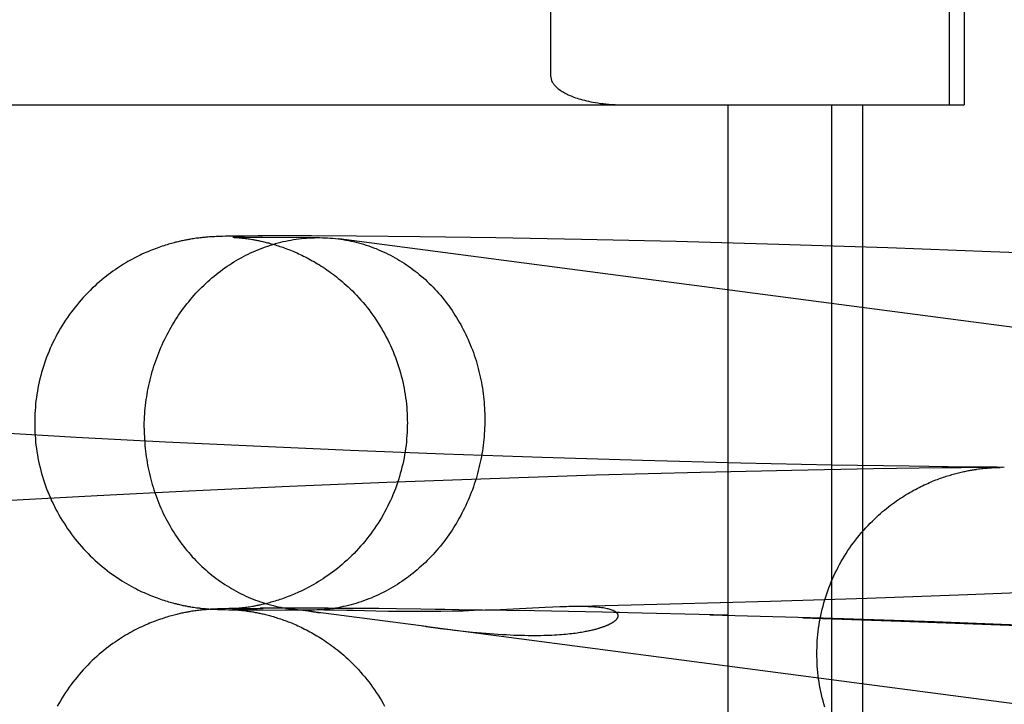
# Model space of a CAD drawing. Header units: inches. Extents: x 0 to 215, y 0 to 139.
# Tile 33 of 112: x 104.2727 to 104.3757, y 49.0084 to 49.08. Entities that reach past the tile are written whole.
import ezdxf

# ---------------------------------------------------------------- set-up
doc = ezdxf.new("R2010")
doc.units = ezdxf.units.IN
doc.header["$LTSCALE"] = 11.804375
doc.header["$MEASUREMENT"] = 0
doc.linetypes.add('HIDDEN', pattern=[0.2, 0.1, -0.1])
doc.layers.add('DEFAULT_2', color=8, linetype='HIDDEN')

msp = doc.modelspace()

# ---------------------------------------------------------------- linework, layer by layer
at = {"layer": 'DEFAULT_2', "color": 8, "linetype": 'HIDDEN'}
for p, q in [((104.36994, 49.07108), (104.36994, 49.44608)), ((104.3715, 49.07108), (104.3715, 49.44608)), ((104.32823, 49.07398), (104.32823, 49.44318)), ((103.8939, 49.07108), (104.37149, 49.07108)), ((104.34676, 49.07108), (104.34676, 48.91483)), ((104.35759, 49.07108), (104.35759, 48.91483)), ((104.36083, 49.07108), (104.36083, 48.91483)), ((104.29214, 49.05722), (104.29203, 49.05721)), ((104.29225, 49.05723), (104.29214, 49.05722)), ((104.29235, 49.05723), (104.29225, 49.05723)), ((104.2925, 49.05725), (104.29235, 49.05723)), ((104.29264, 49.05726), (104.2925, 49.05725)), ((104.29277, 49.05726), (104.29264, 49.05726)), ((104.2929, 49.05727), (104.29277, 49.05726)), ((104.29304, 49.05728), (104.2929, 49.05727)), ((104.29321, 49.05729), (104.29304, 49.05728)), ((104.29338, 49.05729), (104.29321, 49.05729)), ((104.2936, 49.0573), (104.29338, 49.05729)), ((104.29387, 49.05731), (104.2936, 49.0573)), ((104.29419, 49.05732), (104.29387, 49.05731)), ((104.29464, 49.05733), (104.29419, 49.05732)), ((104.29528, 49.05734), (104.29464, 49.05733)), ((104.29492, 49.05722), (104.29492, 49.05722)), ((104.29495, 49.05722), (104.29494, 49.05722)), ((104.29494, 49.05722), (104.29497, 49.05722)), ((104.29502, 49.05722), (104.29496, 49.05722)), ((104.29499, 49.05722), (104.29504, 49.05722)), ((104.29516, 49.05721), (104.29502, 49.05722)), ((104.29504, 49.05722), (104.2951, 49.05721)), ((104.2951, 49.05721), (104.29518, 49.05721)), ((104.29545, 49.05721), (104.29516, 49.05721)), ((104.29617, 49.05735), (104.29528, 49.05734)), ((104.2976, 49.05736), (104.29617, 49.05735)), ((104.29987, 49.05737), (104.2976, 49.05736)), ((104.3032, 49.05737), (104.29987, 49.05737)), ((104.30791, 49.05734), (104.3032, 49.05737)), ((104.31456, 49.05728), (104.30791, 49.05734)), ((104.32246, 49.05716), (104.31456, 49.05728)), ((104.29068, 49.05704), (104.29051, 49.05701)), ((104.29084, 49.05706), (104.29068, 49.05704)), ((104.29099, 49.05709), (104.29084, 49.05706)), ((104.29113, 49.05711), (104.29099, 49.05709)), ((104.29127, 49.05712), (104.29113, 49.05711)), ((104.29141, 49.05714), (104.29127, 49.05712)), ((104.29154, 49.05716), (104.29141, 49.05714)), ((104.29167, 49.05717), (104.29154, 49.05716)), ((104.29179, 49.05718), (104.29167, 49.05717)), ((104.29191, 49.0572), (104.29179, 49.05718)), ((104.29203, 49.05721), (104.29191, 49.0572)), ((104.29518, 49.05721), (104.29527, 49.0572)), ((104.29527, 49.0572), (104.29537, 49.05719)), ((104.29537, 49.05719), (104.29545, 49.05719)), ((104.29592, 49.0572), (104.29545, 49.05721)), ((104.29545, 49.05719), (104.29554, 49.05718)), ((104.29554, 49.05718), (104.29563, 49.05717)), ((104.29563, 49.05717), (104.29572, 49.05716)), ((104.29572, 49.05716), (104.29582, 49.05715)), ((104.29582, 49.05715), (104.29593, 49.05714)), ((104.29667, 49.05719), (104.29592, 49.0572)), ((104.29593, 49.05714), (104.29605, 49.05713)), ((104.29605, 49.05713), (104.29616, 49.05711)), ((104.29616, 49.05711), (104.29629, 49.0571)), ((104.29629, 49.0571), (104.29641, 49.05708)), ((104.29641, 49.05708), (104.29655, 49.05706)), ((104.29655, 49.05706), (104.29669, 49.05704)), ((104.29805, 49.05718), (104.29667, 49.05719)), ((104.29669, 49.05704), (104.29684, 49.05702)), ((104.30032, 49.05717), (104.29805, 49.05718)), ((104.30386, 49.05718), (104.30032, 49.05717)), ((104.3035, 49.05717), (104.30386, 49.05718)), ((104.52377, 49.02851), (104.30604, 49.05704)), ((104.33144, 49.057), (104.32246, 49.05716)), ((104.34135, 49.05677), (104.33144, 49.057)), ((104.35208, 49.05647), (104.34135, 49.05677)), ((104.3635, 49.0561), (104.35208, 49.05647)), ((104.37427, 49.05571), (104.3635, 49.0561)), ((104.38538, 49.05525), (104.37427, 49.05571)), ((104.27856, 49.0363), (104.27034, 49.03676)), ((104.2879, 49.03581), (104.27856, 49.0363)), ((104.29712, 49.03536), (104.2879, 49.03581)), ((104.30725, 49.03493), (104.29712, 49.03536)), ((104.31702, 49.03454), (104.30725, 49.03493)), ((104.32732, 49.03419), (104.31702, 49.03454)), ((104.33783, 49.03387), (104.32732, 49.03419)), ((104.34811, 49.0336), (104.33783, 49.03387)), ((104.35764, 49.0334), (104.34811, 49.0336)), ((104.34389, 49.03263), (104.33295, 49.03233)), ((104.35345, 49.03284), (104.34389, 49.03263)), ((104.36199, 49.033), (104.35345, 49.03284)), ((104.36572, 49.03327), (104.35764, 49.0334)), ((104.36918, 49.0331), (104.36199, 49.033)), ((104.37186, 49.03319), (104.36572, 49.03327)), ((104.37116, 49.03312), (104.36918, 49.0331)), ((104.3722, 49.03313), (104.37116, 49.03312)), ((104.37265, 49.03319), (104.37186, 49.03319)), ((104.37264, 49.03314), (104.3722, 49.03313)), ((104.37304, 49.03314), (104.37264, 49.03314)), ((104.37306, 49.03318), (104.37265, 49.03319)), ((104.37281, 49.03296), (104.37298, 49.03299)), ((104.37298, 49.03299), (104.37313, 49.03301)), ((104.37328, 49.03314), (104.37304, 49.03314)), ((104.37344, 49.03318), (104.37306, 49.03318)), ((104.37313, 49.03301), (104.37328, 49.03303)), ((104.37351, 49.03314), (104.37328, 49.03314)), ((104.37328, 49.03303), (104.37342, 49.03304)), ((104.37342, 49.03304), (104.37355, 49.03306)), ((104.37367, 49.03318), (104.37344, 49.03318)), ((104.37372, 49.03314), (104.37351, 49.03314)), ((104.37355, 49.03306), (104.37368, 49.03307)), ((104.37388, 49.03318), (104.37367, 49.03318)), ((104.37368, 49.03307), (104.3738, 49.03308)), ((104.37391, 49.03315), (104.37372, 49.03314)), ((104.3738, 49.03308), (104.37391, 49.03309)), ((104.37408, 49.03317), (104.37388, 49.03318)), ((104.37391, 49.03309), (104.37402, 49.0331)), ((104.37402, 49.0331), (104.37413, 49.03311)), ((104.37426, 49.03317), (104.37408, 49.03317)), ((104.37413, 49.03311), (104.37422, 49.03311)), ((104.37435, 49.03312), (104.37447, 49.03313)), ((104.37447, 49.03313), (104.37457, 49.03313)), ((104.37524, 49.03316), (104.37452, 49.03315)), ((104.37457, 49.03313), (104.37466, 49.03314)), ((104.37466, 49.03314), (104.37478, 49.03314)), ((104.37478, 49.03314), (104.37488, 49.03315)), ((104.37488, 49.03315), (104.37496, 49.03315)), ((104.37568, 49.03316), (104.37492, 49.03317)), ((104.37496, 49.03315), (104.37505, 49.03315)), ((104.37505, 49.03315), (104.37524, 49.03316)), ((104.37505, 49.03315), (104.37514, 49.03315)), ((104.37515, 49.03315), (104.37515, 49.03315)), ((104.37521, 49.03316), (104.37522, 49.03316)), ((104.37544, 49.03316), (104.3754, 49.03316)), ((104.31107, 49.03158), (104.30088, 49.03116)), ((104.32187, 49.03197), (104.31107, 49.03158)), ((104.33295, 49.03233), (104.32187, 49.03197)), ((104.29034, 49.03068), (104.28077, 49.0302)), ((104.30088, 49.03116), (104.29034, 49.03068)), ((104.28077, 49.0302), (104.27109, 49.02967)), ((104.38149, 49.02023), (104.37184, 49.01984)), ((104.35123, 49.01913), (104.34068, 49.01884)), ((104.36132, 49.01945), (104.35123, 49.01913)), ((104.37184, 49.01984), (104.36132, 49.01945)), ((104.29067, 49.01811), (104.29051, 49.01808)), ((104.29083, 49.01813), (104.29067, 49.01811)), ((104.2907, 49.01856), (104.29086, 49.01853)), ((104.29098, 49.01815), (104.29083, 49.01813)), ((104.29086, 49.01853), (104.29101, 49.01851)), ((104.29113, 49.01817), (104.29098, 49.01815)), ((104.29101, 49.01851), (104.29115, 49.01849)), ((104.29126, 49.01819), (104.29113, 49.01817)), ((104.29115, 49.01849), (104.29129, 49.01847)), ((104.2914, 49.01821), (104.29126, 49.01819)), ((104.29129, 49.01847), (104.29143, 49.01846)), ((104.29153, 49.01822), (104.2914, 49.01821)), ((104.29166, 49.01824), (104.29153, 49.01822)), ((104.29162, 49.01843), (104.29175, 49.01842)), ((104.29178, 49.01825), (104.29166, 49.01824)), ((104.29175, 49.01842), (104.29188, 49.01841)), ((104.29191, 49.01826), (104.29178, 49.01825)), ((104.29188, 49.01841), (104.29199, 49.0184)), ((104.29202, 49.01827), (104.29191, 49.01826)), ((104.29199, 49.0184), (104.29211, 49.01839)), ((104.29213, 49.01828), (104.29202, 49.01827)), ((104.29211, 49.01839), (104.29222, 49.01838)), ((104.29224, 49.01829), (104.29213, 49.01828)), ((104.29222, 49.01838), (104.29233, 49.01837)), ((104.29234, 49.0183), (104.29224, 49.01829)), ((104.29233, 49.01837), (104.29243, 49.01836)), ((104.29249, 49.01831), (104.29234, 49.0183)), ((104.29243, 49.01836), (104.29258, 49.01835)), ((104.29263, 49.01832), (104.29249, 49.01831)), ((104.29258, 49.01835), (104.29273, 49.01834)), ((104.29272, 49.01833), (104.29263, 49.01832)), ((104.29286, 49.01833), (104.29272, 49.01833)), ((104.29273, 49.01834), (104.29287, 49.01833)), ((104.29299, 49.01834), (104.29286, 49.01833)), ((104.29287, 49.01833), (104.293, 49.01833)), ((104.29316, 49.01835), (104.29299, 49.01834)), ((104.293, 49.01833), (104.29318, 49.01832)), ((104.29334, 49.01836), (104.29316, 49.01835)), ((104.29318, 49.01832), (104.29335, 49.01831)), ((104.29355, 49.01837), (104.29334, 49.01836)), ((104.29335, 49.01831), (104.29356, 49.0183)), ((104.29382, 49.01837), (104.29355, 49.01837)), ((104.29356, 49.0183), (104.29382, 49.01829)), ((104.29414, 49.01838), (104.29382, 49.01837)), ((104.29382, 49.01829), (104.29414, 49.01829)), ((104.29454, 49.01839), (104.29414, 49.01838)), ((104.29414, 49.01829), (104.29453, 49.01828)), ((104.29453, 49.01828), (104.29508, 49.01827)), ((104.29509, 49.0184), (104.29454, 49.01839)), ((104.29492, 49.01838), (104.29495, 49.01838)), ((104.29492, 49.01829), (104.29492, 49.01829)), ((104.29493, 49.01829), (104.29497, 49.01828)), ((104.29495, 49.01838), (104.29501, 49.01838)), ((104.29497, 49.01828), (104.29502, 49.01828)), ((104.29502, 49.01839), (104.29498, 49.01838)), ((104.29511, 49.01828), (104.29499, 49.01828)), ((104.29509, 49.01839), (104.29502, 49.01839)), ((104.29502, 49.01828), (104.29508, 49.01828)), ((104.29503, 49.01838), (104.29519, 49.01839)), ((104.29508, 49.01828), (104.29516, 49.01827)), ((104.29508, 49.01827), (104.29638, 49.01826)), ((104.29509, 49.0184), (104.29675, 49.01841)), ((104.29533, 49.01828), (104.29511, 49.01828)), ((104.29516, 49.01827), (104.29524, 49.01827)), ((104.29529, 49.0184), (104.29519, 49.0184)), ((104.29519, 49.01839), (104.29548, 49.0184)), ((104.29524, 49.01827), (104.29535, 49.01826)), ((104.29537, 49.01841), (104.29529, 49.0184)), ((104.29574, 49.01827), (104.29533, 49.01828)), ((104.29535, 49.01826), (104.29542, 49.01825)), ((104.29545, 49.01842), (104.29537, 49.01841)), ((104.29542, 49.01825), (104.2955, 49.01825)), ((104.29553, 49.01842), (104.29545, 49.01842)), ((104.29548, 49.0184), (104.29596, 49.0184)), ((104.2955, 49.01825), (104.29559, 49.01824)), ((104.29563, 49.01843), (104.29553, 49.01842)), ((104.29559, 49.01824), (104.29569, 49.01823)), ((104.29572, 49.01844), (104.29563, 49.01843)), ((104.29569, 49.01823), (104.29579, 49.01822)), ((104.29583, 49.01845), (104.29572, 49.01844)), ((104.29579, 49.01822), (104.29589, 49.01821)), ((104.29594, 49.01846), (104.29583, 49.01845)), ((104.29585, 49.01826), (104.30313, 49.01823)), ((104.29605, 49.01848), (104.29594, 49.01846)), ((104.29617, 49.01849), (104.29605, 49.01848)), ((104.29606, 49.01819), (104.29618, 49.01818)), ((104.29629, 49.01851), (104.29617, 49.01849)), ((104.29618, 49.01818), (104.29631, 49.01816)), ((104.29642, 49.01852), (104.29629, 49.01851)), ((104.29631, 49.01816), (104.29643, 49.01814)), ((104.29749, 49.01825), (104.29638, 49.01826)), ((104.29641, 49.01842), (104.29813, 49.01842)), ((104.29655, 49.01854), (104.29642, 49.01852)), ((104.29643, 49.01814), (104.29657, 49.01812)), ((104.29669, 49.01856), (104.29655, 49.01854)), ((104.29657, 49.01812), (104.29671, 49.0181)), ((104.29684, 49.01859), (104.29669, 49.01856)), ((104.29671, 49.0181), (104.29686, 49.01808)), ((104.29701, 49.01861), (104.29684, 49.01859)), ((104.30119, 49.01844), (104.29782, 49.01843)), ((104.30406, 49.01825), (104.30044, 49.01824)), ((104.31517, 49.01651), (104.30097, 49.01837)), ((104.30493, 49.01843), (104.30104, 49.01843)), ((104.30392, 49.01825), (104.30313, 49.01823)), ((104.30329, 49.01823), (104.30327, 49.01823)), ((104.30332, 49.01823), (104.3033, 49.01823)), ((104.30338, 49.01824), (104.30333, 49.01823)), ((104.30343, 49.01824), (104.30338, 49.01824)), ((104.30427, 49.01825), (104.30406, 49.01825)), ((104.30454, 49.01824), (104.30427, 49.01825)), ((104.31022, 49.01839), (104.30454, 49.01842)), ((104.30494, 49.01824), (104.30454, 49.01824)), ((104.30555, 49.01823), (104.30494, 49.01824)), ((104.30688, 49.0182), (104.30555, 49.01823)), ((104.3072, 49.01819), (104.30688, 49.0182)), ((104.31713, 49.01831), (104.30956, 49.01839)), ((104.31124, 49.0181), (104.30991, 49.01813)), ((104.31245, 49.01809), (104.31124, 49.0181)), ((104.31338, 49.01808), (104.31245, 49.01809)), ((104.31442, 49.01808), (104.31338, 49.01808)), ((104.31554, 49.01808), (104.31442, 49.01808)), ((104.31671, 49.01809), (104.31554, 49.01808)), ((104.32607, 49.01817), (104.31612, 49.01831)), ((104.31789, 49.01811), (104.31671, 49.01809)), ((104.31907, 49.01814), (104.31789, 49.01811)), ((104.32022, 49.01818), (104.31907, 49.01814)), ((104.32134, 49.01822), (104.32022, 49.01818)), ((104.32296, 49.01828), (104.32134, 49.01822)), ((104.32765, 49.01851), (104.32296, 49.01828)), ((104.33543, 49.01798), (104.32473, 49.01818)), ((104.32844, 49.01854), (104.32765, 49.01851)), ((104.34068, 49.01884), (104.32987, 49.01859)), ((104.30385, 49.018), (104.30408, 49.01797)), ((104.34676, 49.01769), (104.3348, 49.01797)), ((104.35672, 49.01739), (104.34488, 49.01772)), ((104.35461, 49.01743), (104.36486, 49.01709)), ((104.36839, 49.017), (104.35672, 49.01739)), ((104.36486, 49.01709), (104.37431, 49.01673)), ((104.51877, 48.98983), (104.31481, 49.01656)), ((104.31517, 49.01651), (104.31667, 49.01632)), ((104.31667, 49.01632), (104.31765, 49.0162)), ((104.3191, 49.01604), (104.32005, 49.01594)), ((104.37932, 49.01657), (104.36839, 49.017)), ((104.37431, 49.01673), (104.384, 49.01633))]:
    msp.add_line(p, q, dxfattribs=at)
for points in [[(104.32823, 49.07398), (104.32826, 49.07378), (104.32831, 49.07361), (104.32837, 49.07345), (104.32846, 49.07332), (104.32855, 49.0732), (104.32864, 49.07308), (104.32875, 49.07297), (104.32886, 49.07287), (104.32897, 49.07277), (104.32908, 49.07269), (104.32919, 49.0726), (104.32931, 49.07253), (104.32943, 49.07245), (104.32955, 49.07238), (104.32967, 49.07231), (104.3298, 49.07225), (104.32993, 49.07218), (104.33006, 49.07212), (104.3302, 49.07205), (104.33035, 49.07199), (104.3305, 49.07193), (104.33065, 49.07187), (104.33081, 49.07181), (104.33098, 49.07176), (104.33116, 49.0717), (104.33135, 49.07165), (104.33154, 49.07159), (104.33174, 49.07154), (104.33195, 49.07149), (104.33217, 49.07144), (104.3324, 49.07139), (104.33264, 49.07134), (104.33289, 49.0713), (104.33315, 49.07126), (104.33342, 49.07122), (104.33371, 49.07119), (104.334, 49.07116), (104.33431, 49.07113), (104.33463, 49.07111), (104.33497, 49.07109), (104.33532, 49.07108), (104.33568, 49.07108)], [(104.29051, 49.05701), (104.29042, 49.057), (104.29033, 49.05698), (104.29024, 49.05696), (104.29014, 49.05695), (104.29003, 49.05693), (104.28993, 49.05691), (104.28982, 49.05688), (104.2897, 49.05686), (104.28959, 49.05684), (104.28947, 49.05681), (104.28934, 49.05678), (104.28922, 49.05675), (104.28909, 49.05672), (104.28895, 49.05669), (104.28881, 49.05665), (104.28867, 49.05661), (104.28853, 49.05657), (104.28838, 49.05653), (104.28822, 49.05649), (104.28807, 49.05644), (104.2879, 49.05639), (104.28774, 49.05634), (104.28756, 49.05628), (104.28739, 49.05622), (104.28721, 49.05616), (104.28702, 49.05609), (104.28683, 49.05602), (104.28664, 49.05595), (104.28645, 49.05587), (104.28626, 49.0558), (104.28606, 49.05571), (104.28586, 49.05563), (104.28566, 49.05554), (104.28545, 49.05544), (104.28525, 49.05534), (104.28504, 49.05524), (104.28483, 49.05514), (104.28462, 49.05503), (104.2844, 49.05491), (104.28419, 49.05479), (104.28397, 49.05467), (104.28375, 49.05454), (104.28353, 49.05441), (104.28331, 49.05427), (104.28309, 49.05413), (104.28287, 49.05398), (104.28264, 49.05383), (104.28241, 49.05367), (104.28218, 49.05351), (104.28195, 49.05333), (104.28172, 49.05315), (104.28148, 49.05296), (104.28124, 49.05277), (104.28099, 49.05256), (104.28074, 49.05234), (104.2805, 49.05212), (104.28025, 49.05189), (104.28001, 49.05166), (104.27977, 49.05142), (104.27954, 49.05118), (104.27931, 49.05093), (104.27909, 49.05068), (104.27887, 49.05043), (104.27865, 49.05017), (104.27844, 49.04991), (104.27824, 49.04964), (104.27803, 49.04938), (104.27784, 49.0491), (104.27764, 49.04883), (104.27746, 49.04855), (104.27727, 49.04827), (104.27709, 49.04799), (104.27692, 49.0477), (104.27675, 49.04741), (104.27659, 49.04711), (104.27643, 49.04682), (104.27628, 49.04652), (104.27613, 49.04622), (104.27599, 49.04591), (104.27585, 49.04561), (104.27572, 49.0453), (104.27559, 49.04499), (104.27547, 49.04467), (104.27535, 49.04436), (104.27524, 49.04404), (104.27514, 49.04372), (104.27504, 49.0434), (104.27495, 49.04308), (104.27486, 49.04276), (104.27477, 49.04243), (104.2747, 49.0421), (104.27463, 49.04178), (104.27456, 49.04145), (104.2745, 49.04112), (104.27445, 49.04078), (104.2744, 49.04045), (104.27435, 49.04012), (104.27432, 49.03979), (104.27429, 49.03945), (104.27426, 49.03912), (104.27424, 49.03878), (104.27423, 49.03845), (104.27422, 49.03811), (104.27422, 49.0378)], [(104.28569, 49.03725), (104.28569, 49.03755), (104.28569, 49.03784), (104.2857, 49.03814), (104.28572, 49.03844), (104.28574, 49.03874), (104.28576, 49.03904), (104.28579, 49.03934), (104.28582, 49.03964), (104.28586, 49.03994), (104.2859, 49.04024), (104.28594, 49.04053), (104.28599, 49.04083), (104.28604, 49.04113), (104.2861, 49.04142), (104.28616, 49.04171), (104.28622, 49.04201), (104.28629, 49.0423), (104.28637, 49.04259), (104.28644, 49.04288), (104.28652, 49.04317), (104.28661, 49.04346), (104.2867, 49.04374), (104.28679, 49.04403), (104.28689, 49.04431), (104.28699, 49.04459), (104.2871, 49.04487), (104.2872, 49.04515), (104.28732, 49.04542), (104.28743, 49.0457), (104.28755, 49.04597), (104.28768, 49.04624), (104.28781, 49.04651), (104.28794, 49.04678), (104.28807, 49.04704), (104.28821, 49.0473), (104.28835, 49.04756), (104.2885, 49.04782), (104.28865, 49.04807), (104.2888, 49.04833), (104.28896, 49.04858), (104.28912, 49.04883), (104.28928, 49.04907), (104.28945, 49.04931), (104.28962, 49.04955), (104.2898, 49.04979), (104.28997, 49.05002), (104.29015, 49.05025), (104.29034, 49.05048), (104.29052, 49.05071), (104.29071, 49.05093), (104.2909, 49.05115), (104.2911, 49.05136), (104.2913, 49.05157), (104.2915, 49.05178), (104.2917, 49.05199), (104.29191, 49.05219), (104.29212, 49.05239), (104.29233, 49.05258), (104.29255, 49.05278), (104.29277, 49.05296), (104.29299, 49.05315), (104.29321, 49.05333), (104.29343, 49.05351), (104.29366, 49.05368), (104.29389, 49.05385), (104.29412, 49.05401), (104.29436, 49.05418), (104.29459, 49.05433), (104.29483, 49.05449), (104.29507, 49.05464), (104.29532, 49.05479), (104.29556, 49.05493), (104.29581, 49.05507), (104.29606, 49.0552), (104.29631, 49.05533), (104.29656, 49.05545), (104.29681, 49.05558), (104.29707, 49.05569), (104.29732, 49.05581), (104.29758, 49.05591), (104.29784, 49.05602), (104.2981, 49.05612), (104.29836, 49.05621), (104.29863, 49.0563), (104.29889, 49.05639), (104.29916, 49.05647), (104.29942, 49.05655), (104.29969, 49.05662), (104.29996, 49.05669), (104.30023, 49.05676), (104.3005, 49.05682), (104.30077, 49.05687), (104.30104, 49.05692), (104.30131, 49.05697), (104.30159, 49.05701), (104.30186, 49.05705), (104.30213, 49.05708), (104.30241, 49.05711), (104.30268, 49.05713), (104.30296, 49.05715), (104.30323, 49.05716), (104.3035, 49.05717)], [(104.29684, 49.05702), (104.297, 49.05699), (104.29708, 49.05697), (104.29717, 49.05696), (104.29726, 49.05694), (104.29735, 49.05693), (104.29744, 49.05691), (104.29754, 49.05689), (104.29765, 49.05687), (104.29775, 49.05685), (104.29786, 49.05682), (104.29797, 49.0568), (104.29809, 49.05677), (104.29821, 49.05674), (104.29833, 49.05671), (104.29845, 49.05668), (104.29858, 49.05665), (104.29872, 49.05662), (104.29885, 49.05658), (104.29899, 49.05654), (104.29913, 49.0565), (104.29927, 49.05646), (104.29942, 49.05642), (104.29957, 49.05637), (104.29972, 49.05632), (104.29987, 49.05627), (104.30003, 49.05622), (104.30018, 49.05617), (104.30034, 49.05611), (104.3005, 49.05605), (104.30066, 49.05599), (104.30083, 49.05593), (104.30099, 49.05586), (104.30116, 49.05579), (104.30133, 49.05572), (104.30149, 49.05565), (104.30167, 49.05558), (104.30184, 49.0555), (104.30201, 49.05542), (104.30219, 49.05533), (104.30236, 49.05525), (104.30254, 49.05516), (104.30272, 49.05507), (104.3029, 49.05497), (104.30309, 49.05487), (104.30327, 49.05477), (104.30345, 49.05467), (104.30364, 49.05456), (104.30383, 49.05444), (104.30402, 49.05433), (104.30421, 49.05421), (104.3044, 49.05408), (104.3046, 49.05395), (104.30479, 49.05382), (104.30499, 49.05368), (104.30519, 49.05354), (104.30539, 49.05339), (104.30559, 49.05324), (104.30579, 49.05309), (104.30599, 49.05292), (104.3062, 49.05276), (104.3064, 49.05258), (104.30661, 49.0524), (104.30682, 49.05222), (104.30703, 49.05202), (104.30724, 49.05182), (104.30746, 49.05161), (104.30769, 49.05138), (104.30791, 49.05115), (104.30814, 49.0509), (104.30836, 49.05065), (104.30858, 49.0504), (104.3088, 49.05014), (104.30901, 49.04988), (104.30921, 49.04962), (104.30941, 49.04935), (104.30961, 49.04908), (104.3098, 49.0488), (104.30999, 49.04852), (104.31017, 49.04824), (104.31035, 49.04796), (104.31052, 49.04767), (104.31069, 49.04738), (104.31085, 49.04709), (104.31101, 49.04679), (104.31116, 49.04649), (104.31131, 49.04619), (104.31145, 49.04589), (104.31159, 49.04558), (104.31172, 49.04528), (104.31185, 49.04497), (104.31197, 49.04465), (104.31208, 49.04434), (104.31219, 49.04402), (104.3123, 49.0437), (104.3124, 49.04338), (104.31249, 49.04306), (104.31258, 49.04274), (104.31266, 49.04242), (104.31274, 49.04209), (104.31281, 49.04176), (104.31287, 49.04143), (104.31293, 49.0411), (104.31299, 49.04077), (104.31303, 49.04044), (104.31308, 49.04011), (104.31311, 49.03978), (104.31315, 49.03944), (104.31317, 49.03911), (104.31319, 49.03878), (104.3132, 49.03844), (104.31321, 49.03811), (104.31322, 49.0378)], [(104.30386, 49.05718), (104.30405, 49.05718), (104.30433, 49.05717), (104.3046, 49.05717), (104.30487, 49.05715), (104.30515, 49.05713), (104.30542, 49.05711), (104.30569, 49.05708), (104.30597, 49.05705), (104.30604, 49.05704)], [(104.30604, 49.05704), (104.30624, 49.05701), (104.30651, 49.05697), (104.30678, 49.05693), (104.30705, 49.05688), (104.30732, 49.05682), (104.30758, 49.05676), (104.30785, 49.0567), (104.30812, 49.05663), (104.30838, 49.05656), (104.30864, 49.05648), (104.30891, 49.0564), (104.30917, 49.05631), (104.30943, 49.05622), (104.30968, 49.05613), (104.30994, 49.05603), (104.3102, 49.05592), (104.31045, 49.05581), (104.3107, 49.0557), (104.31095, 49.05558), (104.3112, 49.05546), (104.31145, 49.05534), (104.31169, 49.05521), (104.31193, 49.05508), (104.31217, 49.05494), (104.31241, 49.0548), (104.31265, 49.05465), (104.31288, 49.0545), (104.31312, 49.05435), (104.31335, 49.05419), (104.31357, 49.05403), (104.3138, 49.05386), (104.31402, 49.05369), (104.31424, 49.05352), (104.31446, 49.05334), (104.31467, 49.05316), (104.31489, 49.05298), (104.3151, 49.05279), (104.3153, 49.0526), (104.31551, 49.0524), (104.31571, 49.05221), (104.31591, 49.052), (104.3161, 49.0518), (104.3163, 49.05159), (104.31649, 49.05138), (104.31667, 49.05116), (104.31686, 49.05094), (104.31704, 49.05072), (104.31721, 49.0505), (104.31739, 49.05027), (104.31756, 49.05004), (104.31772, 49.04981), (104.31789, 49.04957), (104.31805, 49.04933), (104.3182, 49.04909), (104.31836, 49.04884), (104.31851, 49.0486), (104.31865, 49.04835), (104.3188, 49.04809), (104.31893, 49.04784), (104.31907, 49.04758), (104.3192, 49.04732), (104.31933, 49.04706), (104.31945, 49.0468), (104.31957, 49.04653), (104.31969, 49.04626), (104.3198, 49.04599), (104.31991, 49.04572), (104.32002, 49.04545), (104.32012, 49.04517), (104.32022, 49.04489), (104.32031, 49.04461), (104.3204, 49.04433), (104.32048, 49.04405), (104.32056, 49.04376), (104.32064, 49.04348), (104.32071, 49.04319), (104.32078, 49.0429), (104.32085, 49.04261), (104.32091, 49.04232), (104.32097, 49.04203), (104.32102, 49.04174), (104.32107, 49.04144), (104.32111, 49.04115), (104.32115, 49.04085), (104.32119, 49.04056), (104.32122, 49.04026), (104.32125, 49.03996), (104.32127, 49.03966), (104.32129, 49.03937), (104.3213, 49.03907), (104.32131, 49.03877), (104.32132, 49.03847), (104.32132, 49.03817)], [(104.27422, 49.0378), (104.27422, 49.03749), (104.27423, 49.03716), (104.27424, 49.03682), (104.27426, 49.03648), (104.27429, 49.03615), (104.27432, 49.03581), (104.27435, 49.03548), (104.2744, 49.03515), (104.27445, 49.03481), (104.2745, 49.03448), (104.27456, 49.03415), (104.27463, 49.03382), (104.2747, 49.03349), (104.27478, 49.03316), (104.27486, 49.03284), (104.27495, 49.03251), (104.27504, 49.03219), (104.27514, 49.03187), (104.27525, 49.03155), (104.27536, 49.03123), (104.27547, 49.03091), (104.2756, 49.0306), (104.27572, 49.03029), (104.27586, 49.02998), (104.27599, 49.02967), (104.27614, 49.02937), (104.27629, 49.02907), (104.27644, 49.02877), (104.2766, 49.02847), (104.27676, 49.02818), (104.27693, 49.02788), (104.27711, 49.0276), (104.27729, 49.02731), (104.27747, 49.02703), (104.27766, 49.02675), (104.27785, 49.02648), (104.27805, 49.0262), (104.27825, 49.02594), (104.27846, 49.02567), (104.27867, 49.02541), (104.27889, 49.02515), (104.27911, 49.0249), (104.27933, 49.02465), (104.27956, 49.0244), (104.2798, 49.02416), (104.28004, 49.02392), (104.28028, 49.02369), (104.28053, 49.02346), (104.28078, 49.02323), (104.28103, 49.02301), (104.28129, 49.02279), (104.28155, 49.02258), (104.28181, 49.02238), (104.28206, 49.02218), (104.28232, 49.022), (104.28258, 49.02181), (104.28284, 49.02164), (104.28309, 49.02147), (104.28334, 49.02131), (104.28359, 49.02116), (104.28384, 49.02101), (104.28408, 49.02087), (104.28432, 49.02074), (104.28456, 49.02061), (104.28479, 49.02049), (104.28501, 49.02037), (104.28523, 49.02026), (104.28545, 49.02016), (104.28566, 49.02006), (104.28587, 49.01997), (104.28607, 49.01989), (104.28627, 49.0198), (104.28646, 49.01972), (104.28666, 49.01965), (104.28684, 49.01958), (104.28703, 49.01951), (104.28721, 49.01944), (104.28739, 49.01938), (104.28756, 49.01932), (104.28773, 49.01927), (104.2879, 49.01921), (104.28807, 49.01916), (104.28823, 49.01911), (104.28839, 49.01907), (104.28854, 49.01902), (104.28869, 49.01898), (104.28884, 49.01894), (104.28898, 49.01891), (104.28912, 49.01887), (104.28926, 49.01884), (104.28939, 49.01881), (104.28951, 49.01878), (104.28963, 49.01876), (104.28974, 49.01873), (104.28986, 49.01871), (104.28996, 49.01869), (104.29007, 49.01867), (104.29017, 49.01865), (104.29026, 49.01863), (104.29036, 49.01862), (104.29045, 49.0186), (104.29053, 49.01859), (104.2907, 49.01856)], [(104.31322, 49.0378), (104.31321, 49.03749), (104.3132, 49.03716), (104.31319, 49.03682), (104.31317, 49.03648), (104.31314, 49.03615), (104.31311, 49.03581), (104.31308, 49.03548), (104.31303, 49.03515), (104.31298, 49.03481), (104.31293, 49.03448), (104.31287, 49.03415), (104.3128, 49.03382), (104.31273, 49.03349), (104.31265, 49.03317), (104.31257, 49.03284), (104.31248, 49.03252), (104.31239, 49.03219), (104.31229, 49.03187), (104.31218, 49.03155), (104.31207, 49.03124), (104.31196, 49.03092), (104.31183, 49.03061), (104.31171, 49.0303), (104.31158, 49.02999), (104.31144, 49.02968), (104.31129, 49.02938), (104.31115, 49.02907), (104.31099, 49.02878), (104.31083, 49.02848), (104.31067, 49.02819), (104.3105, 49.02789), (104.31033, 49.02761), (104.31015, 49.02732), (104.30996, 49.02704), (104.30978, 49.02676), (104.30958, 49.02649), (104.30938, 49.02621), (104.30918, 49.02595), (104.30897, 49.02568), (104.30876, 49.02542), (104.30855, 49.02516), (104.30833, 49.02491), (104.3081, 49.02466), (104.30787, 49.02441), (104.30764, 49.02417), (104.3074, 49.02393), (104.30715, 49.0237), (104.30691, 49.02346), (104.30665, 49.02324), (104.3064, 49.02301), (104.30614, 49.0228), (104.30589, 49.02259), (104.30563, 49.02239), (104.30538, 49.0222), (104.30513, 49.02202), (104.30488, 49.02184), (104.30463, 49.02167), (104.30439, 49.02151), (104.30415, 49.02135), (104.30391, 49.02121), (104.30367, 49.02106), (104.30344, 49.02093), (104.30321, 49.0208), (104.30298, 49.02067), (104.30276, 49.02055), (104.30254, 49.02044), (104.30232, 49.02033), (104.30211, 49.02023), (104.3019, 49.02013), (104.3017, 49.02004), (104.30151, 49.01996), (104.30131, 49.01987), (104.30112, 49.01979), (104.30094, 49.01972), (104.30075, 49.01965), (104.30057, 49.01958), (104.3004, 49.01951), (104.30022, 49.01945), (104.30005, 49.01939), (104.29989, 49.01933), (104.29972, 49.01928), (104.29956, 49.01923), (104.2994, 49.01918), (104.29924, 49.01913), (104.29909, 49.01909), (104.29894, 49.01905), (104.2988, 49.01901), (104.29865, 49.01897), (104.29851, 49.01893), (104.29838, 49.0189), (104.29825, 49.01887), (104.29812, 49.01884), (104.298, 49.01881), (104.29789, 49.01879), (104.29777, 49.01876), (104.29767, 49.01874), (104.29756, 49.01872), (104.29746, 49.0187), (104.29736, 49.01868), (104.29727, 49.01866), (104.29718, 49.01864), (104.29709, 49.01863), (104.29701, 49.01861)], [(104.32132, 49.03817), (104.32132, 49.03787), (104.32131, 49.03757), (104.3213, 49.03727), (104.32129, 49.03697), (104.32127, 49.03667), (104.32125, 49.03637), (104.32122, 49.03607), (104.32119, 49.03577), (104.32115, 49.03547), (104.32111, 49.03518), (104.32107, 49.03488), (104.32102, 49.03458), (104.32097, 49.03429), (104.32091, 49.03399), (104.32085, 49.0337), (104.32078, 49.03341), (104.32071, 49.03311), (104.32064, 49.03282), (104.32056, 49.03253), (104.32048, 49.03225), (104.3204, 49.03196), (104.32031, 49.03167), (104.32022, 49.03139), (104.32012, 49.03111), (104.32002, 49.03082), (104.31991, 49.03054), (104.3198, 49.03027), (104.31969, 49.02999), (104.31957, 49.02972), (104.31945, 49.02944), (104.31933, 49.02917), (104.3192, 49.0289), (104.31907, 49.02864), (104.31893, 49.02837), (104.3188, 49.02811), (104.31865, 49.02785), (104.31851, 49.02759), (104.31836, 49.02734), (104.3182, 49.02709), (104.31805, 49.02684), (104.31789, 49.02659), (104.31772, 49.02634), (104.31756, 49.0261), (104.31739, 49.02586), (104.31721, 49.02563), (104.31704, 49.02539), (104.31686, 49.02516), (104.31667, 49.02493), (104.31649, 49.02471), (104.3163, 49.02449), (104.3161, 49.02427), (104.31591, 49.02405), (104.31571, 49.02384), (104.31551, 49.02363), (104.3153, 49.02343), (104.3151, 49.02322), (104.31489, 49.02303), (104.31467, 49.02283), (104.31446, 49.02264), (104.31424, 49.02245), (104.31402, 49.02227), (104.3138, 49.02208), (104.31357, 49.02191), (104.31335, 49.02173), (104.31312, 49.02156), (104.31288, 49.0214), (104.31265, 49.02124), (104.31241, 49.02108), (104.31217, 49.02092), (104.31193, 49.02077), (104.31169, 49.02063), (104.31145, 49.02049), (104.3112, 49.02035), (104.31095, 49.02021), (104.3107, 49.02009), (104.31045, 49.01996), (104.3102, 49.01984), (104.30994, 49.01972), (104.30968, 49.01961), (104.30943, 49.0195), (104.30917, 49.0194), (104.30891, 49.0193), (104.30864, 49.0192), (104.30838, 49.01911), (104.30812, 49.01902), (104.30785, 49.01894), (104.30758, 49.01886), (104.30732, 49.01879), (104.30705, 49.01872), (104.30678, 49.01866), (104.30651, 49.0186), (104.30624, 49.01854), (104.30597, 49.01849), (104.30569, 49.01844), (104.30542, 49.0184), (104.30515, 49.01837), (104.30487, 49.01833), (104.3046, 49.01831), (104.30433, 49.01828), (104.30405, 49.01826), (104.30378, 49.01825), (104.3035, 49.01824)], [(104.28569, 49.03725), (104.28569, 49.03695), (104.28569, 49.03665), (104.2857, 49.03635), (104.28572, 49.03605), (104.28574, 49.03575), (104.28576, 49.03545), (104.28579, 49.03515), (104.28582, 49.03486), (104.28586, 49.03456), (104.2859, 49.03426), (104.28594, 49.03397), (104.28599, 49.03368), (104.28604, 49.03338), (104.2861, 49.03309), (104.28616, 49.0328), (104.28622, 49.03251), (104.28629, 49.03222), (104.28637, 49.03194), (104.28644, 49.03165), (104.28652, 49.03137), (104.28661, 49.03108), (104.2867, 49.0308), (104.28679, 49.03052), (104.28689, 49.03024), (104.28699, 49.02997), (104.2871, 49.02969), (104.2872, 49.02942), (104.28732, 49.02915), (104.28743, 49.02888), (104.28755, 49.02862), (104.28768, 49.02835), (104.28781, 49.02809), (104.28794, 49.02783), (104.28807, 49.02757), (104.28821, 49.02732), (104.28835, 49.02707), (104.2885, 49.02682), (104.28865, 49.02657), (104.2888, 49.02632), (104.28896, 49.02608), (104.28912, 49.02584), (104.28928, 49.02561), (104.28945, 49.02537), (104.28962, 49.02514), (104.2898, 49.02492), (104.28997, 49.02469), (104.29015, 49.02447), (104.29034, 49.02425), (104.29052, 49.02404), (104.29071, 49.02382), (104.2909, 49.02362), (104.2911, 49.02341), (104.2913, 49.02321), (104.2915, 49.02301), (104.2917, 49.02281), (104.29191, 49.02262), (104.29212, 49.02244), (104.29233, 49.02225), (104.29255, 49.02207), (104.29277, 49.02189), (104.29299, 49.02172), (104.29321, 49.02155), (104.29343, 49.02139), (104.29366, 49.02122), (104.29389, 49.02107), (104.29412, 49.02091), (104.29436, 49.02076), (104.29459, 49.02062), (104.29483, 49.02048), (104.29507, 49.02034), (104.29532, 49.0202), (104.29556, 49.02008), (104.29581, 49.01995), (104.29606, 49.01983), (104.29631, 49.01971), (104.29656, 49.0196), (104.29681, 49.01949), (104.29707, 49.01939), (104.29732, 49.01929), (104.29758, 49.01919), (104.29784, 49.0191), (104.2981, 49.01902), (104.29836, 49.01893), (104.29863, 49.01886), (104.29889, 49.01878), (104.29916, 49.01872), (104.29942, 49.01865), (104.29969, 49.01859), (104.29996, 49.01854), (104.30023, 49.01849), (104.3005, 49.01844), (104.30077, 49.0184), (104.30097, 49.01837)], [(104.35607, 49.01369), (104.35607, 49.014), (104.35608, 49.01434), (104.35609, 49.01468), (104.35611, 49.01501), (104.35614, 49.01535), (104.35617, 49.01568), (104.3562, 49.01601), (104.35625, 49.01635), (104.3563, 49.01668), (104.35635, 49.01701), (104.35641, 49.01734), (104.35648, 49.01767), (104.35655, 49.018), (104.35663, 49.01833), (104.35671, 49.01865), (104.3568, 49.01898), (104.35689, 49.0193), (104.35699, 49.01962), (104.3571, 49.01994), (104.35721, 49.02026), (104.35733, 49.02057), (104.35745, 49.02089), (104.35757, 49.0212), (104.35771, 49.02151), (104.35784, 49.02182), (104.35799, 49.02212), (104.35814, 49.02242), (104.35829, 49.02272), (104.35845, 49.02302), (104.35861, 49.02331), (104.35878, 49.0236), (104.35896, 49.02389), (104.35914, 49.02417), (104.35932, 49.02446), (104.35951, 49.02474), (104.3597, 49.02501), (104.3599, 49.02528), (104.3601, 49.02555), (104.36031, 49.02582), (104.36052, 49.02608), (104.36074, 49.02634), (104.36097, 49.02659), (104.36119, 49.02685), (104.36142, 49.02709), (104.36165, 49.02732), (104.36187, 49.02755), (104.36209, 49.02776), (104.3623, 49.02796), (104.36252, 49.02816), (104.36273, 49.02835), (104.36294, 49.02853), (104.36315, 49.0287), (104.36336, 49.02887), (104.36357, 49.02904), (104.36378, 49.0292), (104.36399, 49.02935), (104.36419, 49.0295), (104.3644, 49.02965), (104.3646, 49.02979), (104.36481, 49.02993), (104.36501, 49.03006), (104.36521, 49.03018), (104.36541, 49.03031), (104.36561, 49.03043), (104.3658, 49.03054), (104.366, 49.03065), (104.36619, 49.03076), (104.36638, 49.03086), (104.36657, 49.03096), (104.36676, 49.03106), (104.36694, 49.03115), (104.36713, 49.03124), (104.36731, 49.03133), (104.36749, 49.03141), (104.36767, 49.03149), (104.36784, 49.03157), (104.36801, 49.03164), (104.36818, 49.03171), (104.36835, 49.03178), (104.36851, 49.03184), (104.36868, 49.0319), (104.36884, 49.03196), (104.36899, 49.03202), (104.36915, 49.03207), (104.3693, 49.03213), (104.36945, 49.03218), (104.3696, 49.03223), (104.36975, 49.03227), (104.3699, 49.03232), (104.37005, 49.03236), (104.37019, 49.0324), (104.37034, 49.03245), (104.37048, 49.03248), (104.37062, 49.03252), (104.37076, 49.03256), (104.3709, 49.03259), (104.37103, 49.03263), (104.37117, 49.03266), (104.3713, 49.03269), (104.37143, 49.03272), (104.37156, 49.03274), (104.37169, 49.03277), (104.37181, 49.03279), (104.37193, 49.03282), (104.37204, 49.03284), (104.37215, 49.03286), (104.37225, 49.03288), (104.37236, 49.03289), (104.37245, 49.03291), (104.37255, 49.03292), (104.37264, 49.03294), (104.37273, 49.03295), (104.37281, 49.03296)], [(104.37424, 49.03315), (104.37417, 49.03315), (104.37408, 49.03315), (104.37391, 49.03315)], [(104.37422, 49.03311), (104.37431, 49.03312), (104.37435, 49.03312)], [(104.37452, 49.03315), (104.37446, 49.03315), (104.37439, 49.03315), (104.37424, 49.03315)], [(104.37451, 49.03317), (104.37434, 49.03317), (104.37426, 49.03317)], [(104.37492, 49.03317), (104.37479, 49.03317), (104.37473, 49.03317), (104.37466, 49.03317), (104.37458, 49.03317), (104.37451, 49.03317)], [(104.29051, 49.01808), (104.29042, 49.01806), (104.29033, 49.01805), (104.29023, 49.01803), (104.29013, 49.01801), (104.29003, 49.01799), (104.28992, 49.01797), (104.28981, 49.01795), (104.2897, 49.01792), (104.28958, 49.0179), (104.28946, 49.01787), (104.28934, 49.01785), (104.28921, 49.01782), (104.28908, 49.01778), (104.28894, 49.01775), (104.2888, 49.01772), (104.28866, 49.01768), (104.28852, 49.01764), (104.28837, 49.0176), (104.28821, 49.01755), (104.28806, 49.0175), (104.28789, 49.01745), (104.28772, 49.0174), (104.28755, 49.01734), (104.28737, 49.01728), (104.28719, 49.01722), (104.28701, 49.01715), (104.28682, 49.01709), (104.28663, 49.01701), (104.28644, 49.01694), (104.28625, 49.01686), (104.28605, 49.01677), (104.28585, 49.01669), (104.28565, 49.0166), (104.28544, 49.0165), (104.28523, 49.0164), (104.28503, 49.0163), (104.28482, 49.0162), (104.2846, 49.01609), (104.28439, 49.01597), (104.28418, 49.01585), (104.28396, 49.01573), (104.28374, 49.0156), (104.28352, 49.01547), (104.2833, 49.01533), (104.28308, 49.01519), (104.28286, 49.01504), (104.28263, 49.01489), (104.2824, 49.01473), (104.28217, 49.01457), (104.28194, 49.01439), (104.28171, 49.01421), (104.28147, 49.01402), (104.28123, 49.01383), (104.28098, 49.01362), (104.28074, 49.0134), (104.28049, 49.01318), (104.28025, 49.01295), (104.28, 49.01272), (104.27977, 49.01248), (104.27953, 49.01224), (104.27931, 49.01199), (104.27908, 49.01174), (104.27886, 49.01149), (104.27865, 49.01123), (104.27844, 49.01097), (104.27823, 49.0107), (104.27803, 49.01044), (104.27783, 49.01017), (104.27764, 49.00989), (104.27745, 49.00961), (104.27727, 49.00933), (104.27709, 49.00905), (104.27692, 49.00876), (104.27675, 49.00847), (104.27659, 49.00818)], [(104.29143, 49.01846), (104.29149, 49.01845), (104.29162, 49.01843)], [(104.29499, 49.01828), (104.29493, 49.01829), (104.29492, 49.01829)], [(104.29498, 49.01838), (104.29493, 49.01838), (104.29493, 49.01838)], [(104.29519, 49.0184), (104.29511, 49.01839), (104.29509, 49.01839)], [(104.29589, 49.01821), (104.29601, 49.0182), (104.29606, 49.01819)], [(104.29686, 49.01808), (104.29703, 49.01805), (104.29711, 49.01804), (104.2972, 49.01802), (104.29729, 49.018), (104.29738, 49.01799), (104.29748, 49.01797), (104.29758, 49.01795), (104.29769, 49.01793), (104.29779, 49.0179), (104.2979, 49.01788), (104.29802, 49.01785), (104.29814, 49.01783), (104.29826, 49.0178), (104.29838, 49.01777), (104.29851, 49.01774), (104.29864, 49.0177), (104.29878, 49.01767), (104.29891, 49.01763), (104.29905, 49.01759), (104.2992, 49.01755), (104.29934, 49.01751), (104.29949, 49.01746), (104.29964, 49.01741), (104.29979, 49.01736), (104.29995, 49.01731), (104.3001, 49.01726), (104.30026, 49.0172), (104.30042, 49.01715), (104.30059, 49.01709), (104.30075, 49.01702), (104.30092, 49.01696), (104.30108, 49.01689), (104.30125, 49.01682), (104.30142, 49.01675), (104.30159, 49.01668), (104.30176, 49.0166), (104.30194, 49.01652), (104.30212, 49.01644), (104.30229, 49.01635), (104.30247, 49.01626), (104.30265, 49.01617), (104.30283, 49.01607), (104.30302, 49.01598), (104.3032, 49.01588), (104.30339, 49.01577), (104.30358, 49.01566), (104.30376, 49.01555), (104.30396, 49.01543), (104.30415, 49.01531), (104.30434, 49.01519), (104.30454, 49.01506), (104.30473, 49.01493), (104.30493, 49.01479), (104.30513, 49.01465), (104.30533, 49.0145), (104.30553, 49.01435), (104.30574, 49.01419), (104.30594, 49.01403), (104.30615, 49.01387), (104.30635, 49.01369), (104.30656, 49.01351), (104.30677, 49.01333), (104.30698, 49.01313), (104.3072, 49.01293), (104.30742, 49.01272), (104.30764, 49.01249), (104.30787, 49.01226), (104.3081, 49.01201), (104.30832, 49.01176), (104.30854, 49.01151), (104.30876, 49.01125), (104.30897, 49.01099), (104.30918, 49.01072), (104.30938, 49.01046), (104.30958, 49.01018), (104.30977, 49.00991), (104.30996, 49.00963), (104.31015, 49.00935), (104.31033, 49.00906), (104.3105, 49.00877), (104.31067, 49.00848), (104.31083, 49.00819)], [(104.30104, 49.01836), (104.30131, 49.01833), (104.30159, 49.0183), (104.30186, 49.01828), (104.30213, 49.01826), (104.30241, 49.01825), (104.30268, 49.01824), (104.30296, 49.01824)], [(104.30321, 49.01823), (104.30319, 49.01823), (104.30317, 49.01822), (104.30316, 49.01822), (104.30314, 49.01822), (104.30313, 49.01822), (104.30311, 49.01822), (104.3031, 49.01822), (104.30308, 49.01822), (104.30307, 49.01821), (104.30306, 49.01821), (104.30304, 49.01821), (104.30303, 49.01821), (104.30302, 49.01821), (104.30301, 49.0182), (104.303, 49.0182), (104.30299, 49.0182), (104.30298, 49.01819), (104.30298, 49.01819), (104.30297, 49.01819), (104.30297, 49.01818), (104.30297, 49.01818), (104.30297, 49.01818), (104.30297, 49.01817), (104.30297, 49.01817), (104.30298, 49.01816), (104.30298, 49.01816), (104.30299, 49.01815), (104.30301, 49.01815), (104.30302, 49.01814), (104.30304, 49.01814), (104.30306, 49.01813), (104.30309, 49.01813), (104.30312, 49.01812), (104.30315, 49.01811), (104.30319, 49.0181), (104.30323, 49.0181), (104.30327, 49.01809), (104.30332, 49.01808), (104.30338, 49.01807), (104.30344, 49.01806), (104.30351, 49.01805), (104.30358, 49.01804), (104.30366, 49.01802), (104.30385, 49.018)], [(104.30325, 49.01823), (104.30324, 49.01823), (104.30322, 49.01823)], [(104.3035, 49.01824), (104.30349, 49.01824), (104.30343, 49.01824)], [(104.30991, 49.01813), (104.30754, 49.01818), (104.3072, 49.01819)], [(104.32272, 49.01572), (104.32315, 49.01569), (104.32356, 49.01567), (104.32396, 49.01565), (104.32436, 49.01563), (104.32475, 49.01562), (104.32512, 49.01561), (104.32549, 49.0156), (104.32585, 49.01559), (104.3262, 49.01559), (104.32654, 49.01559), (104.32686, 49.01559), (104.32718, 49.01559), (104.32749, 49.0156), (104.32778, 49.01561), (104.32807, 49.01562), (104.32835, 49.01563), (104.32861, 49.01564), (104.32887, 49.01566), (104.32912, 49.01568), (104.32936, 49.01569), (104.32959, 49.01571), (104.32981, 49.01573), (104.33002, 49.01575), (104.33023, 49.01578), (104.33042, 49.0158), (104.33061, 49.01582), (104.33079, 49.01584), (104.33097, 49.01587), (104.33113, 49.01589), (104.3313, 49.01592), (104.33145, 49.01594), (104.3316, 49.01597), (104.33174, 49.01599), (104.33187, 49.01602), (104.332, 49.01604), (104.33213, 49.01607), (104.33225, 49.01609), (104.33236, 49.01612), (104.33247, 49.01614), (104.33258, 49.01617), (104.33268, 49.01619), (104.33278, 49.01621), (104.33287, 49.01624), (104.33296, 49.01626), (104.33305, 49.01629), (104.33313, 49.01631), (104.33321, 49.01633), (104.33329, 49.01636), (104.33336, 49.01638), (104.33343, 49.0164), (104.3335, 49.01642), (104.33357, 49.01644), (104.33363, 49.01647), (104.33369, 49.01649), (104.33375, 49.01651), (104.33381, 49.01653), (104.33387, 49.01655), (104.33392, 49.01657), (104.33397, 49.01659), (104.33402, 49.01661), (104.33407, 49.01663), (104.33412, 49.01665), (104.33416, 49.01667), (104.33421, 49.01669), (104.33425, 49.01671), (104.33429, 49.01673), (104.33434, 49.01675), (104.33438, 49.01677), (104.33441, 49.01679), (104.33445, 49.01681), (104.33449, 49.01683), (104.33452, 49.01685), (104.33456, 49.01687), (104.33459, 49.01689), (104.33463, 49.0169), (104.33466, 49.01692), (104.33469, 49.01694), (104.33472, 49.01696), (104.33475, 49.01698), (104.33478, 49.017), (104.33481, 49.01702), (104.33484, 49.01704), (104.33487, 49.01706), (104.33489, 49.01708), (104.33492, 49.0171), (104.33494, 49.01712), (104.33497, 49.01714), (104.33499, 49.01716), (104.33501, 49.01718), (104.33504, 49.0172), (104.33506, 49.01723), (104.33508, 49.01725), (104.3351, 49.01727), (104.33512, 49.01729), (104.33514, 49.01731), (104.33515, 49.01734), (104.33517, 49.01736), (104.33519, 49.01738), (104.3352, 49.01741), (104.33521, 49.01743), (104.33523, 49.01746), (104.33524, 49.01748), (104.33525, 49.01751), (104.33526, 49.01753), (104.33526, 49.01756), (104.33527, 49.01758), (104.33527, 49.01761), (104.33527, 49.01764), (104.33527, 49.01767), (104.33527, 49.01769), (104.33526, 49.01772), (104.33526, 49.01775), (104.33525, 49.01778), (104.33523, 49.01781), (104.33522, 49.01784), (104.3352, 49.01787), (104.33517, 49.0179), (104.33515, 49.01793), (104.33512, 49.01797), (104.33508, 49.018), (104.33504, 49.01803), (104.335, 49.01806), (104.33495, 49.01809), (104.33489, 49.01812), (104.33483, 49.01815), (104.33477, 49.01818), (104.3347, 49.01821), (104.33462, 49.01824), (104.33453, 49.01827), (104.33444, 49.0183), (104.33434, 49.01833), (104.33423, 49.01836), (104.33411, 49.01838), (104.33398, 49.01841), (104.33384, 49.01844), (104.3337, 49.01846), (104.33354, 49.01848), (104.33338, 49.0185), (104.3332, 49.01852), (104.33301, 49.01854), (104.33281, 49.01855), (104.3326, 49.01857), (104.33239, 49.01858), (104.33215, 49.01859), (104.33191, 49.0186), (104.33166, 49.0186), (104.33139, 49.0186), (104.33111, 49.01861), (104.33082, 49.0186), (104.33051, 49.0186), (104.33012, 49.0186)], [(104.32987, 49.01859), (104.32953, 49.01858), (104.32918, 49.01857), (104.32844, 49.01854)], [(104.31765, 49.0162), (104.31814, 49.01615), (104.3191, 49.01604)], [(104.32005, 49.01594), (104.32051, 49.0159), (104.32097, 49.01586), (104.32142, 49.01582), (104.32186, 49.01578), (104.3223, 49.01575), (104.32272, 49.01572)], [(104.35689, 49.0081), (104.3568, 49.00842), (104.35671, 49.00874), (104.35662, 49.00907), (104.35655, 49.0094), (104.35648, 49.00972), (104.35641, 49.01005), (104.35635, 49.01038), (104.3563, 49.01071), (104.35625, 49.01105), (104.3562, 49.01138), (104.35617, 49.01171), (104.35614, 49.01205), (104.35611, 49.01238), (104.35609, 49.01272), (104.35608, 49.01305), (104.35607, 49.01339), (104.35607, 49.01369)]]:
    msp.add_lwpolyline(points, dxfattribs=at)

doc.saveas('drawing.dxf')
